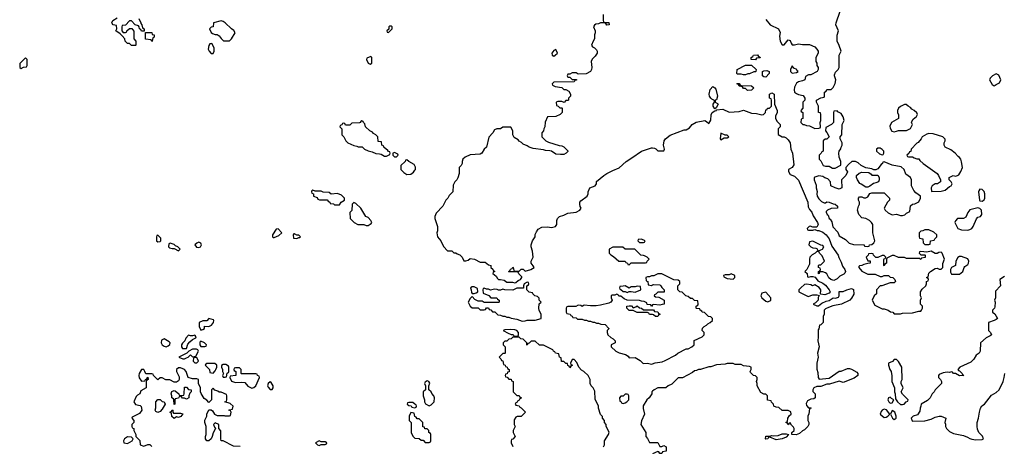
# Model space of a CAD drawing. Header units: inches. Extents: x 2722057 to 2913084, y 892730 to 1030005.
# Tile 219 of 231: x 2863794 to 2873449, y 933775 to 937959. Entities that reach past the tile are written whole.
import ezdxf

# ---------------------------------------------------------------- set-up
doc = ezdxf.new("R2010")
doc.units = ezdxf.units.IN
doc.header["$MEASUREMENT"] = 0
doc.layers.add('C8963', color=7, linetype='Continuous')
doc.layers.add('C8973', color=7, linetype='Continuous')

msp = doc.modelspace()

# ---------------------------------------------------------------- linework, layer by layer
at = {"layer": 'C8963', "color": 2}
for points, elevation in [([(2864962, 937970), (2864982, 937930), (2864982, 937922), (2864992, 937910), (2864998, 937878), (2865014, 937870), (2865014, 937846), (2864990, 937846), (2864982, 937862), (2864968.4, 937868.4), (2864966, 937890), (2864958, 937898), (2864927.3, 937907.3), (2864890, 937948), (2864870, 937948), (2864830, 937906), (2864798, 937902), (2864794, 937890), (2864794, 937850), (2864810, 937834), (2864830, 937834), (2864842, 937838), (2864846, 937850), (2864870, 937874), (2864892.7, 937872.7), (2864912.7, 937847.3), (2864914, 937770), (2864934, 937750), (2864934, 937710), (2864930, 937706), (2864890, 937706), (2864870, 937726), (2864850, 937726), (2864828.4, 937748.4), (2864826, 937770), (2864800.4, 937800.4), (2864780.4, 937820.4), (2864738, 937850), (2864746, 937870), (2864742, 937902), (2864710, 937908), (2864700.4, 937920.4), (2864698, 937930), (2864708, 937950), (2864750, 937976)], 2), ([(2869514, 938010), (2869514, 937950), (2869518, 937938), (2869532.7, 937932.7), (2869570.9, 937930.9), (2869572.7, 937907.3), (2869550, 937906), (2869542, 937922), (2869527.3, 937927.3), (2869490, 937928), (2869470, 937918), (2869443.6, 937916.4), (2869430, 937906), (2869422, 937890), (2869438, 937850), (2869438, 937830), (2869431.3, 937810), (2869431.3, 937770), (2869418, 937750), (2869402, 937710), (2869411.6, 937691.6), (2869430, 937682), (2869450, 937662), (2869458, 937650), (2869458, 937630), (2869438, 937602), (2869407.5, 937572.5), (2869398, 937550), (2869404.7, 937490), (2869402, 937470), (2869392, 937450), (2869348.4, 937428.4), (2869270, 937426), (2869250, 937438), (2869210, 937438), (2869190, 937426), (2869170, 937426), (2869162, 937410), (2869170, 937394), (2869190, 937394), (2869210, 937374), (2869252.7, 937372.7), (2869252.7, 937367.3), (2869238, 937362), (2869231.6, 937348.4), (2869030, 937346), (2869014, 937330), (2869018, 937318), (2869043.6, 937303.6), (2869110, 937294), (2869130, 937274), (2869150, 937274), (2869178, 937258), (2869194, 937230), (2869194, 937210), (2869174, 937190), (2869174, 937170), (2869170, 937166), (2869150, 937166), (2869131.6, 937148.4), (2869110, 937158), (2869070, 937158), (2869054, 937150), (2869058, 937118), (2869072.7, 937112.7), (2869090, 937094), (2869110, 937094), (2869114, 937090), (2869114, 937050), (2869094, 937030), (2869050, 937008.7), (2868970, 937006), (2868945.4, 936954.6), (2868942, 936910), (2868932.7, 936887.3), (2868931.6, 936868.4), (2868914, 936850), (2868914, 936810), (2868951.6, 936771.6), (2868978, 936758), (2869085.4, 936725.4), (2869110, 936722), (2869130, 936711.3), (2869170, 936674), (2869170, 936666), (2869154, 936650), (2869130, 936638), (2869096.4, 936636.4), (2869050, 936642), (2869008.9, 936668.9), (2868993.6, 936673.6), (2868950, 936675.3), (2868930, 936682), (2868830, 936695.3), (2868790, 936708.7), (2868770, 936722), (2868730, 936738), (2868714.6, 936754.6), (2868690, 936768), (2868680.4, 936780.4), (2868643.1, 936803.1), (2868628.4, 936828.4), (2868628, 936870), (2868610, 936906), (2868530, 936906), (2868510, 936888), (2868472.7, 936887.3), (2868450, 936878), (2868432, 936850), (2868393.7, 936806.3), (2868371.3, 936710), (2868350, 936688), (2868324.7, 936650), (2868310, 936639), (2868210, 936634), (2868162, 936610), (2868138, 936590), (2868131.3, 936570), (2868132, 936550), (2868122, 936530), (2868102, 936510), (2868102, 936450), (2868091.1, 936408.9), (2868082, 936390), (2868062, 936370), (2868043.6, 936336.4), (2868042, 936270), (2868005.4, 936234.6), (2867992, 936210), (2867972, 936190), (2867942, 936130), (2867876.9, 936063.1), (2867864.7, 936030), (2867864.7, 936010), (2867892, 935930), (2867892, 935890), (2867884.7, 935870), (2867891.3, 935830), (2867922, 935790), (2867950, 935734), (2867990, 935694), (2868030, 935694), (2868050, 935674), (2868070, 935674), (2868083.6, 935663.6), (2868110, 935654), (2868134, 935630), (2868150, 935594), (2868170, 935594), (2868190, 935602), (2868210, 935618), (2868254, 935610), (2868310, 935582), (2868359.6, 935579.6), (2868390, 935554), (2868414, 935550), (2868414, 935530), (2868432.7, 935512.7), (2868438, 935498), (2868454, 935490), (2868438, 935482), (2868434, 935470), (2868464.7, 935444.7), (2868479.6, 935419.6), (2868490, 935412), (2868510, 935412), (2868543.5, 935403.5), (2868570, 935386), (2868626.4, 935386.4), (2868650, 935378), (2868659, 935381), (2868680.2, 935399.8), (2868706, 935410), (2868718, 935430), (2868718, 935438), (2868687.3, 935467.3), (2868682, 935482), (2868670, 935486), (2868590, 935486), (2868586, 935490), (2868602, 935498), (2868607.3, 935512.7), (2868622, 935518), (2868630, 935532), (2868634, 935530), (2868638, 935498), (2868650, 935494), (2868690, 935494), (2868710, 935512), (2868731.6, 935511.6), (2868750, 935494), (2868806, 935510), (2868838, 935530), (2868830, 935546), (2868808, 935570), (2868808.4, 935591.6), (2868828, 935630), (2868822, 935690), (2868808, 935730), (2868808, 935750), (2868822, 935790), (2868848.7, 935830), (2868848.9, 935851.1), (2868860.4, 935879.6), (2868876.4, 935903.6), (2868915.3, 935924.7), (2868970, 935926.8), (2869010, 935921), (2869048.9, 935931.1), (2869062, 935950), (2869062, 935990), (2869068.7, 936010), (2869088, 936030), (2869130, 936041), (2869170, 936061), (2869250, 936072), (2869286, 936090), (2869298, 936110), (2869288.4, 936128.4), (2869286, 936150), (2869288, 936170), (2869296.4, 936183.6), (2869358, 936230), (2869368, 936250), (2869368.9, 936271.1), (2869386, 936310), (2869438, 936330), (2869449, 936351), (2869450, 936371.3), (2869522, 936430), (2869550, 936450.7), (2869610, 936481), (2869673.6, 936506.4), (2869742, 936570), (2869796.9, 936603.1), (2869890, 936670.8), (2869990, 936702), (2870000, 936701.2)], 6), ([(2870000, 935448.2), (2869990, 935448), (2869970, 935438), (2869950, 935438), (2869934, 935430), (2869938, 935398), (2869954, 935390), (2869958, 935358), (2869990, 935354), (2870000, 935358)], 6), ([(2870000, 935162.7), (2869998, 935162), (2869990, 935146), (2869982, 935162), (2869947.3, 935167.3), (2869942, 935182), (2869916.4, 935196.4), (2869890, 935198), (2869870, 935206), (2869750, 935208.7), (2869720.2, 935220.2), (2869687.3, 935247.3), (2869668, 935248), (2869662, 935262), (2869650, 935266), (2869630, 935258), (2869603.6, 935256.4), (2869594, 935250), (2869594, 935230), (2869602, 935210), (2869591.1, 935188.9), (2869570, 935178), (2869490, 935159), (2869445.4, 935154.6), (2869390, 935153.2), (2869330, 935158), (2869310, 935146), (2869296.4, 935156.4), (2869270, 935158), (2869247.3, 935147.3), (2869170, 935146), (2869158, 935142), (2869154, 935130), (2869154, 935090), (2869158, 935078), (2869192.7, 935072.7), (2869198, 935058), (2869212.7, 935052.7), (2869218, 935038), (2869250, 935034), (2869262, 935022), (2869310, 935022), (2869332.7, 935012.7), (2869351.6, 935011.6), (2869370, 935002), (2869390, 935002), (2869412.7, 934992.7), (2869431.6, 934991.6), (2869450, 934982), (2869470, 934982), (2869492.7, 934972.7), (2869534, 934970), (2869571.6, 934931.6), (2869571.6, 934928.4), (2869554, 934910), (2869554, 934890), (2869562, 934870), (2869590, 934842), (2869614, 934830), (2869634, 934810), (2869634, 934790), (2869594, 934770), (2869594, 934750), (2869638, 934710), (2869670.9, 934690.9), (2869734.8, 934674.8), (2869758.8, 934658.8), (2869770, 934642), (2869830, 934644.7), (2869877.3, 934617.3), (2869907.5, 934587.5), (2869950, 934592), (2869990, 934582), (2870000, 934585.8)], 6), ([(2870000, 935066.6), (2869968.4, 935068.4), (2869962, 935082), (2869950, 935086), (2869850, 935088), (2869810, 935106), (2869770, 935108), (2869746, 935130), (2869746, 935150), (2869770, 935154), (2869791.6, 935151.6), (2869810, 935134), (2869836.4, 935143.6), (2869850, 935154), (2869870, 935134), (2869891.6, 935131.6), (2869910, 935114), (2870000, 935114)], 6), ([(2869518, 933770), (2869528, 933790), (2869528, 933830), (2869568, 933890), (2869575.3, 933915.3), (2869546, 933970), (2869546, 933990), (2869528.4, 934008.4), (2869527.3, 934027.3), (2869508, 934050), (2869507.3, 934067.3), (2869490, 934086), (2869468, 934150), (2869468, 934170), (2869436.4, 934236.4), (2869434.6, 934314.6), (2869418, 934350), (2869398, 934370), (2869388, 934390), (2869388, 934430), (2869368, 934470), (2869326, 934510), (2869303.1, 934523.1), (2869278, 934550), (2869256.4, 934596.4), (2869230, 934626), (2869210, 934626), (2869194, 934590), (2869198, 934578), (2869214, 934570), (2869198, 934562), (2869190, 934546), (2869182, 934562), (2869168.4, 934568.4), (2869166, 934586), (2869148.4, 934588.4), (2869130, 934606), (2869107.3, 934607.3), (2869102, 934642), (2869086, 934650), (2869082, 934682), (2869047.3, 934687.3), (2869042, 934702), (2869027.3, 934707.3), (2869022, 934722), (2868950, 934758), (2868930, 934766), (2868890, 934766), (2868850, 934806), (2868810, 934806), (2868790, 934786), (2868778, 934782), (2868770, 934766), (2868766, 934770), (2868766, 934790), (2868730, 934826), (2868708.4, 934828.4), (2868690, 934846), (2868630, 934846), (2868611.6, 934828.4), (2868590, 934826), (2868570, 934806), (2868550, 934806), (2868534, 934790), (2868534, 934770), (2868554, 934750), (2868554, 934690), (2868550, 934686), (2868530, 934686), (2868494, 934650), (2868512.7, 934632.7), (2868518, 934618), (2868532.7, 934612.7), (2868538, 934578), (2868552.7, 934572.7), (2868558, 934558), (2868572.7, 934552.7), (2868578, 934538), (2868594, 934530), (2868592.7, 934507.3), (2868578, 934502), (2868572.7, 934487.3), (2868558, 934482), (2868554, 934470), (2868558, 934458), (2868572.7, 934452.7), (2868590, 934434), (2868612.7, 934432.7), (2868618, 934418), (2868634, 934410), (2868634, 934310), (2868670, 934274), (2868692.7, 934272.7), (2868698, 934258), (2868714, 934250), (2868698, 934242), (2868692.7, 934227.3), (2868678, 934222), (2868672.7, 934207.3), (2868658, 934202), (2868654, 934190), (2868658, 934178), (2868692.7, 934172.7), (2868698, 934158), (2868710, 934154), (2868754, 934110), (2868711.6, 934068.4), (2868672.7, 934067.3), (2868658, 934062), (2868643.6, 934036.4), (2868642, 933990), (2868652, 933970), (2868632, 933930), (2868632, 933910), (2868652, 933870), (2868630, 933846), (2868618, 933842), (2868614, 933830), (2868614, 933810), (2868630, 933774)], 6), ([(2865954.6, 933774.6), (2865890, 933778), (2865790, 933828), (2865770, 933828.7), (2865766, 933850), (2865767.3, 933927.3), (2865746, 933950), (2865746, 933990), (2865710, 934006), (2865694, 933990), (2865703.6, 933963.6), (2865714, 933950), (2865690, 933906), (2865682, 933870), (2865672, 933850), (2865650, 933829), (2865629.3, 933829.3), (2865615.3, 933850), (2865615.3, 933870), (2865622, 933890), (2865624, 933950), (2865622, 933970), (2865608, 934010), (2865608, 934032), (2865628, 934070), (2865628.4, 934091.6), (2865650, 934134), (2865670, 934134), (2865683.6, 934123.6), (2865704.7, 934090), (2865730, 934078), (2865798, 934078), (2865806, 934074), (2865850, 934074), (2865862, 934078), (2865866, 934110), (2865862, 934122), (2865846, 934130), (2865850, 934134), (2865882, 934138), (2865886, 934170), (2865856.4, 934196.4), (2865806, 934210), (2865822, 934218), (2865826, 934230), (2865826, 934270), (2865822, 934282), (2865770, 934306), (2865750, 934306), (2865736.4, 934316.4), (2865707.3, 934327.3), (2865690, 934346), (2865674, 934330), (2865674, 934230), (2865650, 934206), (2865628.4, 934228.4), (2865603.1, 934243.1), (2865573.6, 934293.6), (2865568, 934310), (2865567.3, 934347.3), (2865548, 934390), (2865546, 934430), (2865530, 934438), (2865490, 934438), (2865446, 934450), (2865428, 934510), (2865410, 934528), (2865370, 934546), (2865350, 934546), (2865332.7, 934527.3), (2865332, 934510), (2865356.9, 934456.9), (2865358, 934430), (2865350, 934418), (2865330, 934406), (2865310, 934406), (2865267.3, 934427.3), (2865228.4, 934428.4), (2865190, 934446), (2865170, 934446), (2865150, 934428), (2865106, 934470), (2865102, 934482), (2865090, 934486), (2865030, 934486), (2865022, 934510), (2865010, 934528), (2864990, 934528), (2864966, 934490), (2864961, 934470), (2864966.4, 934446.4), (2864990, 934414), (2865022, 934418), (2865026, 934430), (2865042, 934438), (2865050, 934454), (2865054, 934430), (2865038, 934422), (2865034, 934410), (2865034, 934350), (2864982, 934318), (2864970.6, 934289.4), (2864950, 934278), (2864936.9, 934263.1), (2864914.8, 934210), (2864930, 934186), (2864974, 934174), (2864986, 934166), (2864991.3, 934130), (2864970, 934098), (2864898, 934062), (2864894, 934050), (2864912, 934030), (2864911.6, 934008.4), (2864894, 933990), (2864894, 933970), (2864898, 933958), (2864914, 933950), (2864914, 933930), (2864931.6, 933891.6), (2864934, 933870), (2864971.6, 933831.6), (2864974, 933790), (2865010, 933778), (2865050, 933792), (2865071.6, 933791.6), (2865090, 933774)], 6), ([(2870000, 934316), (2869994, 934310), (2869992, 934290), (2869964.7, 934250), (2869944.7, 934230), (2869907.3, 934172.7), (2869906.8, 934146.8), (2869922, 934090), (2869890, 934026), (2869884.7, 933990), (2869934, 933910), (2869934, 933870), (2869951.6, 933851.6), (2869970, 933814), (2870000, 933814)], 6)]:
    msp.add_lwpolyline(points, dxfattribs=dict(at, elevation=elevation))
for points, elevation in [([(2865770, 937948.7), (2865694, 937930), (2865691.6, 937888.4), (2865670, 937886), (2865654, 937870), (2865670, 937834), (2865683.6, 937823.6), (2865710, 937814), (2865730, 937814), (2865750, 937802), (2865770, 937774), (2865792.7, 937752.7), (2865850, 937752), (2865870, 937772), (2865908, 937830), (2865894.6, 937854.6), (2865870, 937868), (2865810, 937928.7), (2865790, 937942)], 6), ([(2867436.4, 937896.4), (2867423.6, 937896.4), (2867414, 937890), (2867414, 937866), (2867394, 937850), (2867398, 937838), (2867410, 937834), (2867446, 937870), (2867446, 937890)], 6), ([(2865090, 937746), (2865082, 937762), (2865027.3, 937767.3), (2865026, 937834), (2865090, 937832), (2865094, 937814), (2865112, 937810), (2865111.6, 937788.4), (2865098, 937782), (2865094, 937750)], 2), ([(2865670, 937726), (2865658, 937722), (2865650, 937706), (2865642.8, 937670), (2865651, 937650), (2865670, 937626), (2865690, 937626), (2865702, 937650), (2865700.4, 937680.4), (2865682, 937722)], 6), ([(2869050, 937666), (2869030, 937658), (2869012, 937630), (2869014, 937610), (2869030, 937602), (2869046, 937610), (2869066, 937630)], 6), ([(2863850, 937586), (2863794, 937530), (2863794, 937490), (2863810, 937482), (2863830, 937494), (2863862, 937498), (2863866, 937510), (2863866, 937570)], 6), ([(2867238, 937598), (2867198, 937582), (2867194, 937570), (2867210, 937534), (2867230, 937522), (2867247.3, 937532.7), (2867246, 937590)], 6), ([(2867150, 936966), (2867138, 936962), (2867134, 936950), (2867127.3, 936947.3), (2867050, 936946), (2867030, 936926), (2866990, 936926), (2866982, 936942), (2866970, 936946), (2866958, 936942), (2866952.7, 936927.3), (2866938, 936922), (2866934, 936910), (2866954, 936890), (2866954, 936830), (2866974, 936810), (2866992, 936770), (2867010, 936752), (2867070, 936724.7), (2867099.6, 936719.6), (2867112.7, 936712.7), (2867151.6, 936711.6), (2867174, 936690), (2867210, 936672), (2867250, 936664.7), (2867285.4, 936645.4), (2867323.6, 936643.6), (2867339.6, 936639.6), (2867370, 936622), (2867390, 936622), (2867422, 936638), (2867426, 936650), (2867422, 936662), (2867410, 936666), (2867402, 936682), (2867390, 936686), (2867366, 936710), (2867362, 936722), (2867346, 936730), (2867342, 936762), (2867310, 936766), (2867306, 936810), (2867286, 936830), (2867263.1, 936843.1), (2867254.6, 936854.6), (2867228.9, 936868.9), (2867186, 936910), (2867178, 936938), (2867166, 936950), (2867162, 936962)], 6), ([(2867470, 936658), (2867454, 936650), (2867454, 936630), (2867470, 936614), (2867490, 936614), (2867506, 936630), (2867502, 936642)], 6), ([(2867590, 936586), (2867578, 936582), (2867574, 936570), (2867532, 936530), (2867532, 936490), (2867559.8, 936459.8), (2867590, 936442), (2867630, 936444.7), (2867656.5, 936463.5), (2867670, 936482), (2867674, 936490), (2867673.6, 936513.6), (2867660.4, 936540.4), (2867608.4, 936568.4)], 6), ([(2866670, 936286), (2866658, 936282), (2866654, 936270), (2866658, 936258), (2866674, 936250), (2866674, 936230), (2866710, 936214), (2866718, 936198), (2866732.7, 936192.7), (2866810, 936194), (2866818, 936178), (2866834, 936170), (2866838, 936158), (2866870, 936154), (2866882, 936142), (2866930, 936142), (2866946, 936170), (2866978, 936190), (2866978, 936210), (2866950, 936238), (2866910, 936255.3), (2866848, 936248), (2866830, 936266), (2866770, 936268), (2866750, 936278), (2866690, 936278)], 6), ([(2867070, 936166), (2867054, 936150), (2867051.6, 936088.4), (2867032.7, 936067.3), (2867034, 936010), (2867074, 935970), (2867110, 935952), (2867170, 935952), (2867190, 935942), (2867210, 935942), (2867240.4, 935959.6), (2867248, 935970), (2867238, 935990), (2867210, 936018), (2867188.9, 936028.9), (2867138, 936110), (2867090, 936158)], 6), ([(2865150, 935846), (2865138, 935842), (2865134, 935830), (2865134, 935790), (2865150, 935782), (2865170, 935784.7), (2865178, 935790), (2865176.4, 935816.4)], 6), ([(2866330, 935908), (2866310, 935906), (2866272, 935850), (2866274, 935830), (2866282, 935822), (2866290, 935822), (2866336.4, 935843.6), (2866366, 935870)], 6), ([(2866490, 935858), (2866482, 935858), (2866474, 935850), (2866478, 935818), (2866510, 935814), (2866530, 935822), (2866538, 935822), (2866546, 935830), (2866530, 935846), (2866510, 935846)], 6), ([(2865270, 935766), (2865258, 935762), (2865254, 935730), (2865262, 935722), (2865290, 935714), (2865310, 935714), (2865350, 935694), (2865366, 935710), (2865346, 935730), (2865322, 935742), (2865310, 935755.3)], 6), ([(2865550, 935778), (2865530, 935768), (2865512, 935750), (2865527.7, 935727.7), (2865550, 935726), (2865566, 935730), (2865575.3, 935750), (2865570, 935766)], 6), ([(2869890, 935806), (2869858, 935802), (2869854, 935790), (2869870, 935774), (2869910, 935774), (2869922, 935778), (2869926, 935790)], 6), ([(2869690, 935728), (2869610, 935728), (2869574, 935710), (2869574, 935670), (2869591.6, 935651.6), (2869616.9, 935636.9), (2869670, 935592), (2869731.6, 935591.6), (2869738, 935578), (2869752.7, 935572.7), (2869758, 935558), (2869770, 935554), (2869790, 935574), (2869930, 935574), (2869942, 935578), (2869946, 935590), (2869966, 935610), (2869946, 935630), (2869922, 935642), (2869910, 935648), (2869886, 935650), (2869827.3, 935707.3), (2869730, 935708), (2869707.3, 935727.3)], 6), ([(2868770, 935386), (2868742, 935370), (2868734, 935350), (2868732.7, 935327.3), (2868670, 935326), (2868630, 935308), (2868551.6, 935308.4), (2868530, 935315.3), (2868510, 935308), (2868490, 935308), (2868474.6, 935314.6), (2868450, 935315.3), (2868410, 935306), (2868390, 935318), (2868370, 935318), (2868350, 935326), (2868338, 935322), (2868334, 935310), (2868338, 935278), (2868392.7, 935252.7), (2868412.7, 935232.7), (2868471.6, 935231.6), (2868478, 935218), (2868494, 935210), (2868494, 935190), (2868490, 935186), (2868350, 935186), (2868330, 935198), (2868290, 935198), (2868256.4, 935216.4), (2868230, 935246), (2868210, 935226), (2868192, 935190), (2868212, 935150), (2868230, 935132), (2868290, 935134), (2868310, 935114), (2868350, 935114), (2868362, 935118), (2868370, 935134), (2868390, 935134), (2868398, 935118), (2868412.7, 935112.7), (2868430, 935094), (2868452.7, 935092.7), (2868483.6, 935063.6), (2868510, 935062), (2868532.7, 935052.7), (2868551.6, 935051.6), (2868570, 935042), (2868590, 935042), (2868612.7, 935032.7), (2868670, 935022), (2868722, 935002), (2868750, 935004.7), (2868770, 935011.3), (2868850, 935011.3), (2868906, 935030), (2868906, 935070), (2868888.4, 935108.4), (2868886, 935130), (2868888.4, 935171.6), (2868906, 935190), (2868888.4, 935208.4), (2868887.3, 935227.3), (2868870, 935246), (2868846, 935250), (2868826, 935270), (2868822, 935282), (2868790, 935286), (2868766, 935310), (2868766, 935350), (2868782, 935358), (2868786, 935370), (2868782, 935382)], 6), ([(2869730, 935348), (2869712.7, 935347.3), (2869678, 935342), (2869674, 935330), (2869678, 935318), (2869690, 935314), (2869710, 935292), (2869730, 935292), (2869750, 935284.7), (2869770, 935294), (2869790, 935294), (2869830, 935286), (2869886, 935310), (2869882, 935342), (2869850, 935346), (2869830, 935338), (2869790, 935338), (2869770, 935326)], 6), ([(2868250, 935338), (2868230, 935338), (2868214, 935330), (2868222, 935310), (2868223.6, 935283.6), (2868230, 935274), (2868250, 935274), (2868270, 935282), (2868286, 935290), (2868282, 935322)], 6), ([(2865650, 935028), (2865630, 935006), (2865590, 935006), (2865554, 934990), (2865554, 934950), (2865570, 934914), (2865590, 934922), (2865606, 934930), (2865607.3, 934952.7), (2865650, 934951.3), (2865675.1, 934964.9), (2865695.3, 934990), (2865698, 935010), (2865694.6, 935014.6)], 6), ([(2865510, 934866), (2865490, 934858), (2865470, 934858), (2865450, 934866), (2865423.6, 934836.4), (2865414, 934810), (2865390, 934786), (2865382, 934770), (2865382, 934750), (2865390, 934734), (2865430, 934734), (2865444, 934776), (2865461.2, 934798.8), (2865490, 934822), (2865522, 934838), (2865526, 934850)], 6), ([(2868610, 934922), (2868550, 934918), (2868534, 934910), (2868583.6, 934883.6), (2868612.7, 934872.7), (2868631.6, 934871.6), (2868638, 934858), (2868670, 934854), (2868682, 934858), (2868686, 934870), (2868686, 934890), (2868670, 934912.7), (2868650, 934919)], 6), ([(2865210, 934828), (2865184.7, 934815.3), (2865182, 934790), (2865192, 934770), (2865210, 934758), (2865230, 934752), (2865250, 934762), (2865267.3, 934772.7), (2865268, 934790), (2865260.4, 934800.4)], 6), ([(2865570, 934806), (2865562, 934798), (2865562, 934770), (2865570, 934754), (2865610, 934754), (2865622, 934758), (2865626, 934770), (2865606, 934790)], 6), ([(2865490, 934728), (2865454, 934710), (2865432.7, 934687.3), (2865354, 934650), (2865392.7, 934632.7), (2865410, 934632), (2865430, 934642), (2865446, 934650), (2865468, 934672), (2865490, 934654), (2865522, 934658), (2865546, 934710), (2865542, 934722), (2865527.3, 934727.3)], 6), ([(2865530, 934646), (2865498, 934642), (2865494, 934610), (2865510, 934594), (2865530, 934594), (2865546, 934610)], 6), ([(2865707.3, 934587.3), (2865630, 934586), (2865618, 934582), (2865614, 934570), (2865654, 934530), (2865658, 934498), (2865690, 934494), (2865710, 934514), (2865718, 934530), (2865726, 934550), (2865726, 934570)], 6), ([(2865790, 934578), (2865772.7, 934567.3), (2865772, 934550), (2865782, 934530), (2865782, 934510), (2865794, 934490), (2865782, 934470), (2865790, 934454), (2865810, 934454), (2865822, 934458), (2865827.3, 934492.7), (2865842, 934498), (2865846, 934510), (2865846, 934550), (2865842, 934562), (2865816.4, 934576.4)], 6), ([(2865950, 934546), (2865910, 934546), (2865898, 934542), (2865894, 934530), (2865898, 934518), (2865914, 934510), (2865914, 934470), (2865858, 934462), (2865854, 934450), (2865870, 934414), (2865910, 934401), (2865970, 934406), (2866002, 934402), (2866030, 934364.7), (2866070, 934344.7), (2866090, 934352), (2866108, 934370), (2866146, 934450), (2866142, 934462), (2866126, 934470), (2866122, 934482), (2866110, 934486), (2865970, 934486), (2865966, 934490), (2865966, 934530)], 6), ([(2866250, 934408), (2866232, 934390), (2866224.7, 934370), (2866230, 934354), (2866250, 934334), (2866270, 934334), (2866278, 934350), (2866278, 934370), (2866260.4, 934400.4)], 6), ([(2867790, 934418), (2867770, 934406), (2867762, 934390), (2867774, 934370), (2867774, 934330), (2867751.6, 934308.4), (2867751.6, 934271.6), (2867764.7, 934230), (2867762, 934210), (2867771.6, 934191.6), (2867810, 934172), (2867830, 934182), (2867858, 934210), (2867862, 934250), (2867855.3, 934270), (2867834.6, 934294.6), (2867828, 934310), (2867806, 934330), (2867806, 934370), (2867814.6, 934394.6), (2867806, 934410)], 6), ([(2865430, 934238), (2865410, 934246), (2865390, 934246), (2865382, 934262), (2865370, 934266), (2865358, 934262), (2865350, 934246), (2865318, 934242), (2865314, 934230), (2865314, 934190), (2865310, 934186), (2865306, 934230), (2865302, 934242), (2865286, 934250), (2865286, 934270), (2865278, 934290), (2865287.3, 934312.7), (2865310, 934322), (2865319.6, 934319.6), (2865354, 934290), (2865358, 934278), (2865390, 934274), (2865402, 934278), (2865406, 934290), (2865410, 934354), (2865430, 934354), (2865450, 934334), (2865474, 934330), (2865474, 934310), (2865462, 934298), (2865454, 934270), (2865454, 934250)], 6), ([(2869750, 934286), (2869730, 934286), (2869712.7, 934267.3), (2869690, 934266), (2869674, 934250), (2869678, 934218), (2869692.7, 934212.7), (2869698, 934198), (2869710, 934194), (2869730, 934202), (2869746, 934210), (2869766, 934230), (2869766, 934270), (2869762, 934282)], 6), ([(2865150, 934108), (2865130, 934118), (2865122, 934130), (2865128.4, 934151.6), (2865128.7, 934210), (2865150, 934234), (2865170, 934234), (2865190, 934214), (2865211.3, 934211.3), (2865222, 934190), (2865190, 934138), (2865170, 934118)], 6), ([(2867650, 934206), (2867610, 934206), (2867598, 934202), (2867594, 934190), (2867610, 934174), (2867632.7, 934172.7), (2867638, 934158), (2867670, 934154), (2867682, 934158), (2867686, 934170), (2867682, 934182), (2867667.3, 934187.3)], 6), ([(2865302, 934102), (2865370, 934102), (2865392.7, 934092.7), (2865372.7, 934067.3), (2865350, 934058), (2865330, 934066), (2865310, 934048), (2865287.3, 934067.3), (2865282, 934102), (2865268, 934108), (2865270, 934114), (2865282, 934118), (2865290, 934134), (2865294, 934130), (2865294, 934110)], 6), ([(2867630, 934106), (2867614, 934070), (2867614, 934030), (2867634, 934010), (2867634, 933910), (2867650, 933874), (2867670, 933854), (2867711.6, 933851.6), (2867730, 933834), (2867750, 933834), (2867770, 933814), (2867810, 933814), (2867822, 933818), (2867826, 933830), (2867826, 933890), (2867822, 933902), (2867806, 933910), (2867806, 933930), (2867790, 933946), (2867767.3, 933947.3), (2867762, 933962), (2867747.3, 933967.3), (2867746, 934010), (2867710, 934046), (2867690, 934046), (2867682, 934062), (2867667.3, 934067.3), (2867662, 934102)], 6), ([(2864850, 933868), (2864822, 933850), (2864812, 933830), (2864814, 933810), (2864850, 933802), (2864898, 933830), (2864906, 933850), (2864890, 933866)], 6), ([(2866730, 933828), (2866694, 933810), (2866714, 933790), (2866730, 933784.7), (2866750, 933794), (2866790, 933794), (2866802, 933798), (2866806, 933810), (2866790, 933818), (2866750, 933818)], 6)]:
    msp.add_lwpolyline(points, close=True, dxfattribs=dict(at, elevation=elevation))
at = {"layer": 'C8973', "color": 2}
for points, elevation in [([(2871110, 937962), (2871154, 937910), (2871234, 937870), (2871252, 937832), (2871242.8, 937797.2), (2871250.8, 937750), (2871270, 937712), (2871290, 937712), (2871330, 937762), (2871350, 937754), (2871358, 937730), (2871370, 937712), (2871390, 937711.3), (2871430, 937721), (2871470, 937716), (2871536.9, 937716.9), (2871590, 937692), (2871612, 937670), (2871622, 937650), (2871622, 937630), (2871602, 937590), (2871602, 937550), (2871611.6, 937531.6), (2871612, 937510), (2871622, 937490), (2871622, 937470), (2871614, 937450), (2871550, 937418), (2871530, 937418), (2871498, 937402), (2871494, 937370), (2871470, 937358), (2871430, 937348.7), (2871410, 937335.3), (2871390, 937298), (2871386.8, 937270), (2871391.3, 937250), (2871410, 937236), (2871430, 937226), (2871476, 937216), (2871494, 937190), (2871494, 937170), (2871474, 937150), (2871474, 937090), (2871454, 937070), (2871458, 937058), (2871474, 937050), (2871474, 936990), (2871458, 936982), (2871454, 936950), (2871472.7, 936932.7), (2871487.3, 936932.7), (2871510, 936922), (2871536.9, 936916.9), (2871590, 936892), (2871630, 936894), (2871642, 936898), (2871646, 936910), (2871642, 936950), (2871648.4, 936971.6), (2871648.4, 937028.4), (2871646, 937046), (2871628, 937050), (2871628, 937110), (2871606, 937150), (2871606, 937170), (2871648.4, 937191.6), (2871682, 937198), (2871686, 937210), (2871686, 937250), (2871702, 937258), (2871710, 937274), (2871750, 937274), (2871770, 937294), (2871790, 937334), (2871798, 937370), (2871782, 937410), (2871783.1, 937416.9), (2871794.6, 937445.4), (2871818, 937470), (2871828, 937490), (2871828, 937610), (2871848, 937650), (2871830, 937706), (2871808.9, 937748.9), (2871808.4, 937808.4), (2871822, 937850), (2871795.3, 937910), (2871799, 937930), (2871838.6, 938041.4)], 10), ([(2870000, 936701.2), (2870019.6, 936699.6), (2870032.7, 936692.7), (2870050, 936674), (2870110, 936674), (2870118, 936690), (2870108, 936730), (2870114, 936770), (2870128, 936790), (2870172.9, 936827.1), (2870310, 936878), (2870330, 936878), (2870360.2, 936899.8), (2870389.4, 936930.6), (2870426.8, 936953.2), (2870511, 936971), (2870530, 936962), (2870550, 936942), (2870570, 936974), (2870575.5, 937024.5), (2870585.2, 937050), (2870610, 937066.8), (2870626, 937070), (2870626, 937074), (2870690, 937081), (2870750, 937051.3), (2870850, 937058), (2870890, 937071.3), (2870970, 937041), (2871018, 937038), (2871070, 937026), (2871086, 937030), (2871106, 937050), (2871110, 937074), (2871122, 937078), (2871126, 937090), (2871147.3, 937092.7), (2871166, 937110), (2871166, 937170), (2871162, 937182), (2871146, 937190), (2871146, 937230), (2871170, 937242), (2871192, 937230), (2871194, 937130), (2871222, 937070), (2871221, 937050), (2871205.4, 937014.6), (2871204.7, 936990), (2871222, 936962), (2871252, 936930), (2871251.6, 936908.4), (2871232.7, 936887.3), (2871232.7, 936832.7), (2871270, 936812), (2871290, 936812), (2871310, 936802), (2871330, 936782), (2871350.5, 936750), (2871354.8, 936690), (2871370.4, 936650), (2871385.4, 936534.6), (2871370, 936508), (2871334, 936490), (2871332, 936470), (2871350, 936442), (2871390, 936424.7), (2871430, 936384.7), (2871520.7, 936170), (2871525.4, 936125.4), (2871536.9, 936096.9), (2871562, 936070), (2871574.8, 936034.8), (2871618, 935970), (2871622, 935950), (2871610, 935926), (2871570, 935926), (2871545.4, 935934.6), (2871534, 935930), (2871514, 935910), (2871518, 935898), (2871530, 935894), (2871570, 935894), (2871590, 935902), (2871612.7, 935892.7), (2871630, 935892), (2871670, 935876), (2871702.8, 935850), (2871730.5, 935810), (2871756.9, 935736.9), (2871820.7, 935650), (2871826.8, 935626.8), (2871850, 935582), (2871863.5, 935543.5), (2871886, 935510), (2871890.8, 935490), (2871885.4, 935474.6), (2871875.3, 935464.7), (2871836.9, 935443.1), (2871810, 935418), (2871778, 935402), (2871748, 935410), (2871729.1, 935429.1), (2871708.4, 935468.4), (2871696.4, 935476.4), (2871670, 935486), (2871650, 935486), (2871638, 935482), (2871634, 935470), (2871627.3, 935467.3), (2871626, 935490), (2871642, 935498), (2871646, 935510), (2871642, 935522), (2871626, 935530), (2871626, 935550), (2871630, 935554), (2871650, 935554), (2871686, 935590), (2871663.1, 935643.1), (2871638, 935670), (2871630, 935686), (2871610, 935686), (2871594, 935670), (2871565.4, 935654.6), (2871542, 935630), (2871538, 935610), (2871539.6, 935560.4), (2871511.6, 935508.4), (2871494, 935490), (2871514, 935470), (2871518, 935438), (2871530, 935434), (2871550, 935442), (2871570, 935442), (2871592.7, 935432.7), (2871619.6, 935399.6), (2871670, 935376), (2871694.4, 935354.4), (2871731.3, 935310), (2871742, 935290), (2871730, 935278), (2871690, 935262), (2871646, 935266), (2871648.7, 935310), (2871633.2, 935333.2), (2871590, 935358), (2871568.7, 935348.7), (2871550, 935358), (2871510, 935364), (2871490, 935362), (2871452, 935330), (2871434, 935310), (2871434, 935290), (2871526, 935246), (2871570, 935261), (2871610, 935262), (2871634, 935254), (2871624.7, 935235.3), (2871622, 935210), (2871596.9, 935183.1), (2871574, 935170), (2871610, 935152), (2871627.3, 935152.7), (2871660.2, 935179.8), (2871701.2, 935198.8), (2871730, 935206), (2871769, 935231), (2871793.2, 935226.8), (2871822, 935238), (2871828.7, 935250), (2871830, 935292), (2871870, 935292), (2871906, 935310), (2871950, 935322), (2871970, 935314), (2871971.6, 935268.4), (2871951.6, 935228.4), (2871934, 935210), (2871851.1, 935168.9), (2871767.3, 935152.7), (2871723.5, 935136.5), (2871696.9, 935123.1), (2871682, 935110), (2871682, 935070), (2871672, 935050), (2871672, 934990), (2871650, 934966), (2871638, 934962), (2871631.6, 934928.4), (2871622, 934918), (2871624.7, 934850), (2871621, 934810), (2871634.8, 934750), (2871618, 934690), (2871624.7, 934650), (2871611, 934590), (2871611.1, 934531.1), (2871619.8, 934499.8), (2871622, 934450), (2871632.7, 934432.7), (2871730, 934442), (2871830, 934511.3), (2871850, 934512), (2871910, 934538), (2871930, 934538), (2871951.6, 934531.6), (2872003.6, 934503.6), (2872012, 934490), (2872011.3, 934470), (2871978, 934442), (2871870, 934402), (2871830, 934415.3), (2871735.3, 934384.7), (2871710, 934384), (2871650, 934362), (2871610, 934362), (2871582, 934350), (2871572, 934330), (2871572.7, 934312.7), (2871594, 934290), (2871594, 934250), (2871579.6, 934240.4), (2871550, 934238), (2871518, 934222), (2871504.7, 934195.3), (2871510, 934174), (2871530, 934154), (2871550, 934154), (2871554, 934150), (2871538, 934142), (2871532.7, 934092.7), (2871522, 934070), (2871522, 934030), (2871532, 934010), (2871532, 933990), (2871522, 933970), (2871490, 933938), (2871470, 933928), (2871439.8, 933900.2), (2871408.4, 933888.4), (2871366, 933890), (2871366, 933910), (2871388.4, 933931.6), (2871388.7, 933950), (2871383.1, 933963.1), (2871363.1, 933983.1), (2871350, 934006), (2871338, 934002), (2871330, 933986), (2871322, 934002), (2871306, 934010), (2871322, 934018), (2871326, 934050), (2871343.1, 934076.9), (2871358, 934090), (2871354.6, 934114.6), (2871330, 934128), (2871270, 934126), (2871236.4, 934156.4), (2871210, 934158), (2871190, 934168), (2871186, 934190), (2871167.3, 934207.3), (2871162, 934222), (2871127.3, 934227.3), (2871126, 934270), (2871110, 934286), (2871090, 934286), (2871062, 934302), (2871026, 934370), (2871026, 934390), (2871018, 934410), (2871026, 934430), (2871026, 934450), (2871008, 934468), (2870989.1, 934469.1), (2870960.4, 934500.4), (2870958, 934510), (2870966, 934530), (2870966, 934550), (2870950, 934558), (2870890, 934566), (2870870, 934578), (2870810, 934578), (2870790, 934588), (2870730, 934588), (2870710, 934582), (2870626.4, 934573.6), (2870570, 934555.3), (2870550, 934555.3), (2870470, 934528), (2870450, 934528), (2870430, 934518), (2870410, 934515.3), (2870390, 934498), (2870291.6, 934448.4), (2870250, 934446), (2870190, 934386), (2870154, 934370), (2870130, 934348), (2870050, 934348), (2870014, 934330), (2870000, 934316)], 6), ([(2870000, 934585.8), (2870024.7, 934595.3), (2870094.6, 934605.4), (2870123.1, 934616.9), (2870226, 934670), (2870246, 934690), (2870330, 934732), (2870350, 934732), (2870386, 934750), (2870406, 934770), (2870407.3, 934812.7), (2870486, 934850), (2870506, 934870), (2870506, 934890), (2870486, 934910), (2870490, 934934), (2870506, 934950), (2870530, 934962), (2870543.1, 934976.9), (2870566, 934990), (2870586, 935010), (2870586, 935030), (2870570, 935046), (2870548.4, 935048.4), (2870510, 935086), (2870486, 935090), (2870482, 935102), (2870466, 935110), (2870462, 935122), (2870430, 935126), (2870426, 935130), (2870426, 935150), (2870442, 935158), (2870446, 935170), (2870442, 935202), (2870410, 935206), (2870390, 935226), (2870370, 935226), (2870350, 935246), (2870326, 935250), (2870290, 935286), (2870266, 935290), (2870246, 935310), (2870246, 935350), (2870266, 935370), (2870266, 935390), (2870250, 935406), (2870208.4, 935408.4), (2870090, 935468), (2870050, 935468), (2870011.6, 935448.4), (2870000, 935448.2)], 6), ([(2873450, 935442), (2873404.7, 935410), (2873412, 935350), (2873363.6, 935296.4), (2873362, 935230), (2873352, 935210), (2873358, 935190), (2873356.9, 935143.1), (2873352, 935130), (2873332, 935110), (2873332, 935090), (2873354.8, 935074.8), (2873382, 935030), (2873370, 935018), (2873350, 935008), (2873294, 934990), (2873292.7, 934912.7), (2873314, 934890), (2873322, 934870), (2873310, 934858), (2873270, 934838), (2873214, 934790), (2873212, 934710), (2873202, 934690), (2873172, 934670), (2873151.3, 934630), (2873119.8, 934600.2), (2873014, 934550), (2872994, 934530), (2872998, 934518), (2873010, 934514), (2873034, 934490), (2873038, 934478), (2873052, 934470), (2873010, 934468), (2872970, 934488), (2872950, 934488), (2872942, 934502), (2872930, 934506), (2872910, 934498), (2872890, 934502), (2872850, 934495.3), (2872810, 934478), (2872802, 934470), (2872802, 934450), (2872822, 934430), (2872831.3, 934411.3), (2872832, 934390), (2872771.6, 934328.4), (2872762, 934310), (2872742, 934290), (2872722, 934250), (2872696.9, 934223.1), (2872634, 934190), (2872631.6, 934168.4), (2872622, 934150), (2872619.6, 934120.4), (2872596.9, 934083.1), (2872554, 934070), (2872534, 934050), (2872544.7, 934024.7), (2872550, 934022), (2872670, 934026), (2872730, 934042), (2872770, 934062), (2872810, 934071.3), (2872831.1, 934071.1), (2872874, 934050), (2872864.7, 934010), (2872871.3, 933991.3), (2872872, 933970), (2872882, 933950), (2872910, 933922), (2872950, 933902), (2873050, 933881), (2873086.4, 933866.4), (2873110, 933851.3), (2873130, 933846), (2873170, 933838), (2873230, 933842), (2873246, 933850), (2873234.6, 933874.6), (2873198, 933910), (2873184.7, 933944.7), (2873182, 933970), (2873182, 934010), (2873195.3, 934050), (2873204, 934110), (2873215.3, 934150), (2873229.3, 934170.7), (2873255.3, 934190), (2873323.1, 934276.9), (2873370, 934302), (2873398, 934330), (2873438, 934410), (2873448.7, 934450), (2873455.3, 934490)], 10), ([(2870000, 935358), (2870010, 935362), (2870070, 935358), (2870082, 935350), (2870090, 935334), (2870114, 935310), (2870112.7, 935287.3), (2870050, 935286), (2870032.7, 935267.3), (2870018, 935262), (2870014, 935250), (2870030, 935242), (2870059.6, 935239.6), (2870114, 935210), (2870114, 935170), (2870092.7, 935167.3), (2870070, 935158), (2870010, 935166), (2870000, 935162.7)], 6), ([(2870000, 935114), (2870010, 935114), (2870018, 935098), (2870050, 935094), (2870058, 935078), (2870074, 935070), (2870058, 935062), (2870050, 935048), (2870028.4, 935048.4), (2870010, 935066), (2870000, 935066.6)], 6), ([(2870000, 933814), (2870050, 933814), (2870070, 933774), (2870090, 933772), (2870110, 933782), (2870134, 933770), (2870131.6, 933728.4), (2870098, 933722), (2870090, 933706), (2870070, 933706), (2870062, 933722), (2870050, 933726), (2870000, 933702.9)], 6)]:
    msp.add_lwpolyline(points, dxfattribs=dict(at, elevation=elevation))
for points, elevation in [([(2871010, 937566), (2870967.3, 937567.3), (2870966, 937590), (2870982, 937598), (2870990, 937612), (2871030, 937614), (2871038, 937598), (2871050, 937594), (2871054, 937586), (2871018, 937582)], 6), ([(2870890, 937418), (2870870, 937426), (2870830, 937426), (2870826, 937430), (2870828, 937470), (2870910, 937512), (2870970, 937514), (2871014, 937470), (2871012.7, 937452.7), (2871010, 937448), (2870992.7, 937447.3), (2870950, 937428), (2870932.7, 937427.3), (2870910, 937418)], 6), ([(2871370, 937508), (2871351.3, 937470), (2871351.3, 937450), (2871370, 937436), (2871410, 937442), (2871426, 937450), (2871418, 937458), (2871415.3, 937470), (2871385.2, 937485.2)], 10), ([(2871110, 937395.3), (2871090, 937398), (2871078, 937410), (2871076.4, 937443.6), (2871078, 937450), (2871090, 937458), (2871119.8, 937459.8), (2871142, 937450), (2871142, 937430)], 6), ([(2873370, 937428), (2873331.6, 937408.4), (2873310, 937386), (2873302, 937370), (2873330, 937322), (2873350, 937312), (2873370, 937322), (2873400.4, 937339.6), (2873415.3, 937370), (2873393.6, 937413.6)], 10), ([(2870610, 937086), (2870595.3, 937110), (2870594, 937130), (2870608, 937150), (2870607.3, 937167.3), (2870579.3, 937179.3), (2870569.4, 937189.4), (2870559.3, 937210), (2870556.2, 937230), (2870564.7, 937275.3), (2870590, 937304.7), (2870610, 937291.3), (2870619, 937279), (2870636, 937210), (2870625.4, 937174.6), (2870614, 937170), (2870614, 937150), (2870638, 937138), (2870642, 937130), (2870623.6, 937096.4)], 6), ([(2870930, 937266), (2870910, 937286), (2870890, 937286), (2870882, 937302), (2870850, 937306), (2870842, 937322), (2870826, 937330), (2870830, 937334), (2870850, 937334), (2870858, 937318), (2870870, 937314), (2870970, 937312), (2870994, 937290), (2870970, 937268.7)], 6), ([(2872470, 937128), (2872430, 937108), (2872412, 937090), (2872402, 937070), (2872402, 937050), (2872412.7, 937027.3), (2872412, 936990), (2872342, 936950), (2872325.4, 936914.6), (2872330, 936894), (2872345.4, 936865.4), (2872370, 936858), (2872390, 936864.7), (2872410, 936871.3), (2872490, 936872), (2872528.4, 936891.6), (2872548, 936930), (2872538, 936950), (2872540.4, 936959.6), (2872556.4, 936983.6), (2872588, 937010), (2872598, 937030), (2872590, 937046), (2872566, 937070), (2872543.1, 937083.1), (2872530, 937098), (2872506, 937110), (2872487.3, 937127.3)], 10), ([(2871810, 937066), (2871778, 937062), (2871774, 937050), (2871774, 936950), (2871754, 936930), (2871698, 936902), (2871694, 936870), (2871710, 936854), (2871732, 936810), (2871710, 936788), (2871692.7, 936787.3), (2871674, 936770), (2871674, 936670), (2871658, 936662), (2871654, 936650), (2871634, 936630), (2871634, 936590), (2871650, 936574), (2871674, 936530), (2871696.4, 936523.6), (2871730, 936522), (2871763.6, 936503.6), (2871790, 936502), (2871847.3, 936532.7), (2871847.3, 936567.3), (2871828, 936610), (2871826, 936650), (2871828, 936670), (2871847.3, 936692.7), (2871848, 936710), (2871858, 936730), (2871858, 936750), (2871838, 936790), (2871838, 936810), (2871855.3, 936830), (2871858, 936930), (2871878, 936970), (2871870, 937006), (2871850, 937038), (2871816.4, 937056.4)], 10), ([(2870670, 936846), (2870662, 936790), (2870670, 936782), (2870700.4, 936799.6), (2870730, 936802), (2870746, 936810), (2870730, 936826), (2870710, 936826)], 6), ([(2872710, 936842), (2872690, 936838), (2872642, 936810), (2872632, 936790), (2872603.6, 936756.4), (2872590, 936748), (2872534, 936690), (2872532.7, 936667.3), (2872518, 936662), (2872512.7, 936647.3), (2872494, 936630), (2872498, 936618), (2872510, 936614), (2872550, 936614), (2872563.6, 936603.6), (2872590, 936594), (2872610, 936594), (2872619.6, 936579.6), (2872652, 936550), (2872790, 936451), (2872804.7, 936430), (2872822, 936390), (2872822, 936370), (2872794, 936350), (2872770, 936348), (2872742, 936330), (2872732, 936310), (2872734, 936274), (2872830, 936278), (2872870, 936286), (2872910, 936322), (2872926, 936330), (2872938, 936350), (2872928, 936370), (2872908.7, 936388.7), (2872908, 936410), (2872946, 936430), (2872970, 936426), (2872990, 936431.3), (2873002, 936438), (2873022, 936470), (2873038, 936510), (2873030, 936566), (2873022, 936590), (2873010, 936608), (2872996.4, 936616.4), (2872968, 936650), (2872923.1, 936683.1), (2872868, 936710), (2872858, 936730), (2872858, 936750), (2872868, 936770), (2872867.3, 936787.3), (2872846, 936810), (2872750, 936839)], 10), ([(2872230, 936698), (2872210, 936698), (2872194, 936690), (2872194, 936670), (2872223.6, 936643.6), (2872250, 936634), (2872262, 936638), (2872266, 936650), (2872266, 936670), (2872250, 936686)], 10), ([(2871990, 936568), (2871952.7, 936567.3), (2871919.6, 936540.4), (2871894, 936510), (2871894, 936490), (2871911.6, 936468.4), (2871894, 936430), (2871852.7, 936387.3), (2871854, 936310), (2871830, 936298), (2871788.9, 936308.9), (2871748.9, 936328.9), (2871746, 936370), (2871718, 936398), (2871689, 936409), (2871670, 936422), (2871630, 936428.7), (2871590, 936415.3), (2871584.7, 936410), (2871584.7, 936390), (2871603.6, 936336.4), (2871604.7, 936310), (2871614.4, 936274.4), (2871611, 936250), (2871614.8, 936230), (2871630, 936201), (2871656.9, 936176.9), (2871683.6, 936163.6), (2871696.4, 936163.6), (2871710, 936171.3), (2871731.1, 936171.1), (2871770, 936152), (2871791.3, 936151.3), (2871814, 936130), (2871814, 936110), (2871750, 936106), (2871714, 936090), (2871702, 936078), (2871702, 936070), (2871712, 936050), (2871722, 936042), (2871732, 936010), (2871742, 936002), (2871755.9, 935975.9), (2871768.9, 935928.9), (2871815.9, 935875.9), (2871830, 935838), (2871890, 935802), (2871926, 935766), (2871970, 935754), (2872067.3, 935752.7), (2872074, 935750), (2872078, 935738), (2872110, 935734), (2872122, 935738), (2872128.4, 935751.6), (2872150, 935754), (2872168.4, 935771.6), (2872178, 935790), (2872158, 935870), (2872158, 935950), (2872148, 935970), (2872128, 935990), (2872090, 936008.7), (2872050, 936015.3), (2872022, 936050), (2872008.7, 936090), (2872018, 936130), (2872028, 936150), (2872028, 936170), (2872018, 936190), (2872018, 936210), (2872030, 936222), (2872050, 936222), (2872070, 936212), (2872090, 936212), (2872110, 936222), (2872130, 936254), (2872150, 936262), (2872270, 936262), (2872322, 936210), (2872322, 936190), (2872302, 936170), (2872272, 936110), (2872282, 936090), (2872310, 936064.7), (2872350, 936046), (2872390, 936051), (2872430, 936038), (2872450, 936038), (2872473.6, 936046.4), (2872490, 936062), (2872522, 936078), (2872527.3, 936132.7), (2872548.4, 936151.6), (2872570, 936152), (2872610, 936174), (2872626, 936210), (2872626, 936230), (2872580.9, 936260.9), (2872562.7, 936282.7), (2872538, 936330), (2872538, 936390), (2872528, 936410), (2872484.7, 936444.7), (2872468, 936490), (2872436.5, 936516.5), (2872350, 936534), (2872270, 936566), (2872258, 936562), (2872254, 936550), (2872239.6, 936540.4), (2872210, 936498), (2872190, 936486), (2872168, 936488), (2872150, 936498), (2872090, 936506), (2872046, 936530), (2872016.4, 936556.4)], 10), ([(2872150, 936434), (2872210, 936434), (2872222, 936410), (2872222, 936390), (2872214, 936370), (2872190, 936358), (2872166.4, 936353.6), (2872130, 936328), (2872110, 936318), (2872090, 936318), (2872044.7, 936344.7), (2872033.6, 936353.6), (2872009.1, 936389.1), (2871998, 936410), (2871998, 936430), (2872025.2, 936454.8), (2872050, 936464.7), (2872119.6, 936459.6), (2872143.6, 936443.6)], 10), ([(2873210, 936298), (2873198, 936282), (2873196, 936270), (2873206, 936190), (2873210, 936182), (2873230, 936178), (2873250, 936192), (2873257.2, 936210), (2873257.2, 936250), (2873250, 936275.3), (2873230, 936294)], 10), ([(2873190, 936115.3), (2873110, 936093.2), (2873090.6, 936069.4), (2873070, 936022), (2873050, 936008.7), (2872990, 936008), (2872970, 935986), (2872964.7, 935970), (2872994, 935910), (2873030, 935898), (2873090, 935896), (2873110, 935901), (2873129.1, 935910.9), (2873142, 935930), (2873174.8, 936005.2), (2873190, 936021), (2873215.3, 936030), (2873229, 936050), (2873224, 936090), (2873210, 936108.7)], 10), ([(2872710, 935898), (2872670, 935898), (2872650, 935888), (2872630, 935886), (2872614, 935870), (2872614, 935830), (2872618, 935818), (2872651.3, 935811.3), (2872654, 935770), (2872670, 935754), (2872710, 935754), (2872722, 935758), (2872726, 935790), (2872762, 935798), (2872766, 935810), (2872786, 935830), (2872786, 935850), (2872756.4, 935876.4)], 10), ([(2871570, 935788), (2871538, 935782), (2871532, 935750), (2871550, 935732), (2871570, 935722), (2871599.6, 935719.6), (2871612.7, 935712.7), (2871618, 935698), (2871630, 935694), (2871650, 935702), (2871666, 935710), (2871678, 935730), (2871670, 935746), (2871648, 935748)], 6), ([(2872730, 935688), (2872690, 935678), (2872630, 935686), (2872618, 935682), (2872614, 935670), (2872630, 935654), (2872670, 935654), (2872674, 935650), (2872672.7, 935627.3), (2872638, 935622), (2872630, 935608.7), (2872618, 935618), (2872490, 935618), (2872470, 935628), (2872410, 935626), (2872370, 935646), (2872350, 935646), (2872298, 935622), (2872294, 935610), (2872294, 935570), (2872278, 935562), (2872270, 935546), (2872266, 935550), (2872267.3, 935607.3), (2872270, 935614), (2872282, 935618), (2872286, 935630), (2872270, 935646), (2872250, 935648), (2872210, 935626), (2872190, 935626), (2872166, 935650), (2872162, 935662), (2872150, 935666), (2872118, 935662), (2872114, 935650), (2872094, 935630), (2872110, 935594), (2872132.7, 935592.7), (2872134, 935570), (2872110, 935568), (2872070, 935558), (2872051.6, 935548.4), (2872030, 935546), (2872022, 935538), (2872022, 935530), (2872050, 935492), (2872110, 935462), (2872183.6, 935463.6), (2872230, 935442), (2872250, 935442), (2872270, 935452), (2872311.6, 935451.6), (2872330, 935434), (2872354, 935430), (2872374, 935410), (2872382, 935390), (2872370, 935378), (2872330, 935378), (2872248, 935348), (2872232, 935348), (2872194, 935310), (2872194, 935270), (2872172, 935250), (2872152, 935210), (2872179.6, 935159.6), (2872250, 935122), (2872270, 935122), (2872310, 935112), (2872332.7, 935092.7), (2872354, 935090), (2872370, 935074), (2872430, 935074), (2872450, 935082), (2872550, 935084.7), (2872610, 935102), (2872630, 935102), (2872638, 935110), (2872646, 935130), (2872646, 935150), (2872628, 935170), (2872626, 935210), (2872638, 935230), (2872628, 935250), (2872628, 935290), (2872643.1, 935316.9), (2872678, 935350), (2872686, 935370), (2872687.3, 935392.7), (2872702, 935398), (2872706, 935410), (2872702, 935422), (2872686, 935430), (2872702, 935438), (2872707.3, 935472.7), (2872726, 935490), (2872770, 935518), (2872790, 935522), (2872810, 935514), (2872830, 935514), (2872846, 935530), (2872847.3, 935567.3), (2872862, 935610), (2872838, 935670), (2872830, 935678), (2872805.4, 935674.6), (2872790, 935666), (2872770, 935666)], 10), ([(2873030, 935638), (2873010, 935638), (2872991.6, 935628.4), (2872972, 935590), (2872971.3, 935548.7), (2872930, 935528), (2872921, 935510), (2872922, 935482), (2872930, 935462), (2873010, 935464.7), (2873042, 935490), (2873055.3, 935530), (2873061.2, 935538.8), (2873090, 935558), (2873099, 935570), (2873102, 935590), (2873090, 935615.3)], 10), ([(2870770, 935466), (2870750, 935458), (2870710, 935458), (2870694, 935450), (2870698, 935438), (2870730, 935422), (2870790, 935414), (2870806, 935430), (2870806, 935450)], 6), ([(2871110, 935288), (2871070, 935278), (2871061, 935250), (2871071.3, 935230), (2871110, 935198), (2871130, 935191.3), (2871150, 935202), (2871158, 935210), (2871158, 935230)], 6), ([(2872390, 934626), (2872370, 934626), (2872351.6, 934608.4), (2872314, 934590), (2872312, 934570), (2872324.7, 934530), (2872338, 934510), (2872345.4, 934465.4), (2872344.7, 934410), (2872372, 934350), (2872372, 934310), (2872378, 934290), (2872382, 934242), (2872402, 934210), (2872430, 934184.7), (2872450, 934184.7), (2872466, 934190), (2872487.3, 934212.7), (2872502, 934218), (2872506, 934230), (2872450, 934286), (2872438, 934310), (2872455.3, 934350), (2872438, 934390), (2872438, 934410), (2872448.7, 934430), (2872444, 934550), (2872410, 934606)], 10), ([(2872330, 934258), (2872314, 934250), (2872306.8, 934230), (2872318, 934210), (2872330, 934198), (2872350, 934202), (2872366, 934230), (2872343.1, 934243.1)], 10), ([(2872270, 934139), (2872252, 934130), (2872242, 934118), (2872232, 934090), (2872270, 934058), (2872290, 934061), (2872308, 934070), (2872326, 934090), (2872292.7, 934132.7)], 10), ([(2872350, 934126), (2872334, 934090), (2872352, 934050), (2872370, 934038), (2872388, 934050), (2872388, 934070), (2872374, 934110)], 10), ([(2871210, 933838), (2871150, 933866), (2871138, 933862), (2871130, 933848), (2871110, 933846), (2871106, 933850), (2871110, 933874), (2871150, 933874), (2871170, 933882), (2871190, 933878), (2871230, 933882), (2871270, 933898), (2871310, 933898), (2871334, 933890), (2871310, 933866), (2871270, 933849)], 6)]:
    msp.add_lwpolyline(points, close=True, dxfattribs=dict(at, elevation=elevation))

doc.saveas('drawing.dxf')
